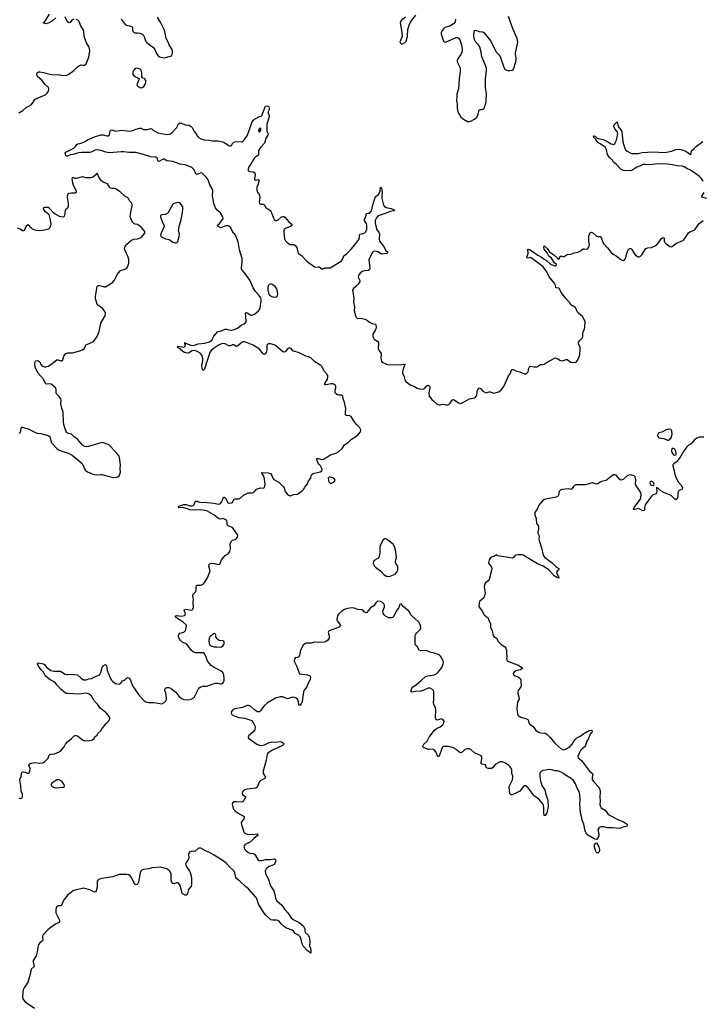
# Model space of a CAD drawing. Header units: inches. Extents: x 1603746 to 1744129, y 385869 to 533836.
# Tile 30 of 105: x 1682843 to 1694022, y 404691 to 420820. Entities that reach past the tile are written whole.
import ezdxf

# ---------------------------------------------------------------- set-up
doc = ezdxf.new("R2010")
doc.units = ezdxf.units.IN
doc.header["$MEASUREMENT"] = 0
for name, color, linetype in [('B6480', 7, 'Continuous'), ('B6481', 7, 'Continuous'), ('B6482', 7, 'Continuous'), ('B6490', 7, 'Continuous'), ('B6491', 7, 'Continuous'), ('B6492', 7, 'Continuous')]:
    doc.layers.add(name, color=color, linetype=linetype)

msp = doc.modelspace()

# ---------------------------------------------------------------- linework, layer by layer
at = {"layer": 'B6480', "color": 6, "elevation": 300}
for points in [[(1682830, 408071), (1682850, 408060), (1682879, 408070), (1682890, 408090), (1682891, 408110), (1682890, 408134), (1682865, 408185), (1682863, 408270), (1682846, 408370), (1682849, 408390), (1682869, 408411), (1682872, 408470), (1682879, 408490), (1682890, 408501), (1682934, 408494), (1682970, 408477), (1682990, 408478), (1682996, 408484), (1683015, 408530), (1683014, 408554), (1682997, 408590), (1682994, 408610), (1683009, 408630), (1683030, 408639), (1683090, 408651), (1683170, 408643), (1683210, 408645), (1683230, 408651), (1683250, 408664), (1683310, 408723), (1683328, 408772), (1683337, 408783), (1683350, 408790), (1683410, 408796), (1683490, 408826), (1683510, 408840), (1683570, 408910), (1683594, 408950), (1683630, 408995), (1683690, 409043), (1683730, 409084), (1683750, 409096), (1683770, 409097), (1683790, 409090), (1683870, 409023), (1683907, 409007), (1683990, 409012), (1684036, 409024), (1684058, 409042), (1684081, 409079), (1684110, 409101), (1684124, 409130), (1684170, 409169), (1684192, 409210), (1684264, 409296), (1684299, 409330), (1684313, 409350), (1684321, 409370), (1684319, 409390), (1684293, 409430), (1684253, 409470), (1684162, 409542), (1684116, 409610), (1684065, 409665), (1684018, 409738), (1683975, 409775), (1683930, 409789), (1683814, 409774), (1683630, 409780), (1683610, 409783), (1683590, 409792), (1683524, 409850), (1683459, 409919), (1683420, 409970), (1683354, 410000)], [(1687593, 410000), (1687566, 409954), (1687544, 409890), (1687504, 409836), (1687490, 409810), (1687470, 409650), (1687450, 409613), (1687430, 409588), (1687413, 409593), (1687407, 409650), (1687390, 409688), (1687370, 409708), (1687350, 409719), (1687310, 409723), (1687230, 409696), (1687210, 409700), (1687150, 409727), (1687110, 409730), (1687030, 409708), (1686902, 409630), (1686850, 409585), (1686820, 409550), (1686790, 409502), (1686770, 409484), (1686750, 409480), (1686730, 409485), (1686690, 409513), (1686627, 409570), (1686590, 409585), (1686570, 409584), (1686490, 409553), (1686367, 409530), (1686327, 409510), (1686312, 409490), (1686307, 409470), (1686311, 409451), (1686319, 409439), (1686355, 409415), (1686430, 409387), (1686530, 409376), (1686611, 409350), (1686638, 409338), (1686668, 409308), (1686694, 409254), (1686700, 409230), (1686693, 409190), (1686659, 409150), (1686591, 409090), (1686583, 409070), (1686589, 409049), (1686727, 408950), (1686770, 408934), (1686810, 408933), (1686850, 408942), (1686930, 408978), (1686970, 408989), (1687034, 408986), (1687110, 408995), (1687130, 408990), (1687165, 408970), (1687170, 408950), (1687147, 408930), (1686983, 408857), (1686910, 408810), (1686893, 408790), (1686878, 408690), (1686828, 408510), (1686832, 408470), (1686868, 408410), (1686860, 408390), (1686779, 408350), (1686763, 408330), (1686733, 408250), (1686710, 408232), (1686570, 408218), (1686530, 408203), (1686510, 408188), (1686494, 408170), (1686485, 408150), (1686492, 408130), (1686546, 408090), (1686504, 408016), (1686491, 408009), (1686470, 408005), (1686390, 408009), (1686354, 408006), (1686328, 407990), (1686321, 407970), (1686345, 407890), (1686370, 407858), (1686410, 407826), (1686519, 407770), (1686519, 407750), (1686513, 407730), (1686471, 407669), (1686475, 407630), (1686492, 407590), (1686513, 407510), (1686534, 407490), (1686570, 407480), (1686650, 407475), (1686730, 407482), (1686745, 407470), (1686732, 407450), (1686685, 407415), (1686625, 407355), (1686535, 407310), (1686520, 407290), (1686515, 407270), (1686530, 407226), (1686550, 407204), (1686590, 407177), (1686610, 407169), (1686670, 407160), (1686690, 407150), (1686707, 407130), (1686741, 407061), (1686766, 407046), (1686810, 407045), (1686870, 407061), (1686950, 407062), (1687010, 407072), (1687030, 407061), (1687035, 407050), (1687034, 407030), (1687018, 406990), (1687010, 406982), (1686991, 406970), (1686930, 406950), (1686893, 406927), (1686878, 406910), (1686867, 406890), (1686863, 406870), (1686868, 406830), (1686913, 406753), (1686950, 406630), (1687003, 406550), (1687016, 406510), (1687032, 406430), (1687050, 406390), (1687135, 406315), (1687181, 406250), (1687233, 406190), (1687290, 406110), (1687323, 406083), (1687418, 406030), (1687489, 405970), (1687502, 405950), (1687511, 405930), (1687511, 405890), (1687519, 405870), (1687570, 405819), (1687583, 405790), (1687595, 405725), (1687591, 405650), (1687611, 405589), (1687611, 405529), (1687550, 405572), (1687490, 405638), (1687470, 405684), (1687453, 405753), (1687434, 405794), (1687410, 405825), (1687353, 405853), (1687328, 405888), (1687306, 405906), (1687210, 405941), (1687179, 405959), (1687127, 406007), (1687090, 406051), (1687070, 406064), (1687050, 406070), (1686990, 406068), (1686957, 406077), (1686937, 406090), (1686870, 406159), (1686846, 406186), (1686756, 406330), (1686731, 406410), (1686710, 406446), (1686590, 406582), (1686540, 406620), (1686450, 406707), (1686392, 406750), (1686382, 406770), (1686365, 406845), (1686354, 406874), (1686340, 406890), (1686281, 406941), (1686230, 406997), (1686190, 407029), (1686030, 407133), (1685950, 407178), (1685883, 407203), (1685810, 407247), (1685770, 407249), (1685710, 407194), (1685670, 407201), (1685650, 407196), (1685630, 407189), (1685613, 407167), (1685609, 407150), (1685613, 407090), (1685608, 407070), (1685567, 407013), (1685560, 406990), (1685563, 406970), (1685578, 406938), (1685625, 406870), (1685632, 406850), (1685654, 406770), (1685656, 406650), (1685652, 406628), (1685610, 406570), (1685600, 406550), (1685590, 406509), (1685570, 406481), (1685550, 406481), (1685510, 406501), (1685501, 406510), (1685470, 406639), (1685450, 406671), (1685430, 406682), (1685410, 406681), (1685370, 406667), (1685350, 406670), (1685332, 406690), (1685323, 406723), (1685325, 406790), (1685322, 406830), (1685314, 406854), (1685298, 406878), (1685270, 406901), (1685250, 406911), (1685150, 406939), (1685010, 406928), (1684950, 406909), (1684870, 406902), (1684842, 406890), (1684827, 406873), (1684816, 406844), (1684787, 406690), (1684770, 406660), (1684750, 406648), (1684730, 406658), (1684670, 406773), (1684650, 406796), (1684630, 406810), (1684590, 406818), (1684470, 406816), (1684370, 406780), (1684190, 406754), (1684150, 406742), (1684130, 406731), (1684114, 406706), (1684110, 406610), (1684093, 406550), (1684084, 406536), (1684070, 406531), (1683990, 406566), (1683910, 406591), (1683890, 406593), (1683750, 406562), (1683719, 406550), (1683689, 406530), (1683630, 406482), (1683570, 406407), (1683548, 406370), (1683528, 406312), (1683510, 406302), (1683470, 406304), (1683450, 406293), (1683442, 406278), (1683432, 406230), (1683437, 406190), (1683493, 406070), (1683497, 406050), (1683491, 406030), (1683430, 406002), (1683350, 405950), (1683304, 405910), (1683225, 405830), (1683215, 405810), (1683214, 405790), (1683222, 405750), (1683217, 405730), (1683170, 405698), (1683151, 405669), (1683138, 405630), (1683128, 405550), (1683112, 405488), (1683062, 405410), (1683061, 405381), (1683077, 405310), (1683032, 405268), (1683016, 405184), (1682975, 405050), (1682920, 404970), (1682900, 404930), (1682893, 404893), (1682890, 404810), (1682898, 404770), (1682930, 404734), (1683087, 404630)], [(1684348, 410000), (1684350, 409996), (1684370, 409977), (1684410, 409949), (1684470, 409935), (1684495, 409945), (1684529, 409990), (1684545, 409995), (1684553, 410000)], [(1684657, 410000), (1684692, 409910), (1684790, 409768), (1684875, 409670), (1684908, 409648), (1684950, 409634), (1685047, 409633), (1685107, 409627), (1685170, 409615), (1685210, 409633), (1685240, 409670), (1685246, 409690), (1685239, 409770), (1685219, 409830), (1685217, 409850), (1685230, 409870), (1685250, 409881), (1685290, 409879), (1685330, 409860), (1685402, 409802), (1685450, 409739), (1685490, 409702), (1685530, 409683), (1685590, 409678), (1685650, 409689), (1685690, 409712), (1685704, 409730), (1685770, 409857), (1685784, 409876), (1685808, 409892), (1685850, 409903), (1685910, 409905), (1686010, 409941), (1686050, 409950), (1686090, 409950), (1686130, 409941), (1686150, 409943), (1686170, 409953), (1686182, 409970), (1686190, 409992), (1686191, 410000)], [(1690000, 408857), (1689984, 408870), (1689950, 408890), (1689870, 408913), (1689790, 408917), (1689770, 408910), (1689762, 408898), (1689710, 408754), (1689690, 408746), (1689661, 408821), (1689630, 408858), (1689610, 408869), (1689550, 408865), (1689530, 408868), (1689457, 408897), (1689445, 408910), (1689448, 408930), (1689461, 408950), (1689517, 409003), (1689551, 409070), (1689637, 409183), (1689669, 409211), (1689730, 409238), (1689770, 409269), (1689790, 409301), (1689792, 409330), (1689775, 409355), (1689750, 409366), (1689687, 409347), (1689670, 409350), (1689656, 409370), (1689651, 409391), (1689659, 409510), (1689650, 409550), (1689623, 409610), (1689620, 409630), (1689628, 409690), (1689624, 409810), (1689621, 409830), (1689604, 409850), (1689563, 409870), (1689530, 409871), (1689463, 409837), (1689410, 409820), (1689324, 409816), (1689264, 409804), (1689252, 409812), (1689252, 409832), (1689266, 409870), (1689283, 409890), (1689337, 409923), (1689422, 410000)]]:
    msp.add_lwpolyline(points, dxfattribs=at)
msp.add_lwpolyline([(1683470, 408370), (1683450, 408366), (1683368, 408312), (1683355, 408290), (1683366, 408270), (1683399, 408250), (1683430, 408240), (1683550, 408246), (1683570, 408251), (1683574, 408270), (1683570, 408292), (1683537, 408337), (1683510, 408358), (1683490, 408367)], close=True, dxfattribs=at)
at = {"layer": 'B6481', "color": 6}
for points, elevation in [([(1682830, 419293), (1682892, 419330), (1682953, 419387), (1682990, 419402), (1683033, 419427), (1683054, 419450), (1683088, 419510), (1683110, 419529), (1683263, 419590), (1683290, 419615), (1683313, 419650), (1683321, 419670), (1683322, 419690), (1683315, 419710), (1683260, 419760), (1683204, 419830), (1683136, 419890), (1683124, 419916), (1683123, 419930), (1683130, 419951), (1683150, 419964), (1683173, 419967), (1683230, 419955), (1683308, 419932), (1683370, 419922), (1683410, 419918), (1683470, 419923), (1683529, 419909), (1683610, 419907), (1683650, 419929), (1683730, 419988), (1683741, 420000)], 400), ([(1684715, 420000), (1684705, 419990), (1684695, 419965), (1684696, 419930), (1684705, 419910), (1684717, 419897), (1684730, 419887), (1684778, 419870), (1684798, 419850), (1684785, 419810), (1684765, 419770), (1684762, 419750), (1684780, 419730), (1684810, 419709), (1684830, 419706), (1684850, 419709), (1684874, 419726), (1684902, 419770), (1684911, 419790), (1684910, 419824), (1684890, 419849), (1684854, 419870), (1684845, 419885), (1684844, 419950), (1684832, 419992), (1684824, 420000)], 400), ([(1690000, 419568), (1689996, 419490), (1690000, 419475)], 400), ([(1686191, 410000), (1686193, 410030), (1686186, 410090), (1686179, 410110), (1686164, 410130), (1686140, 410150), (1686106, 410170), (1686026, 410206), (1685980, 410240), (1685916, 410310), (1685890, 410394), (1685870, 410434), (1685847, 410447), (1685730, 410448), (1685710, 410452), (1685690, 410462), (1685651, 410491), (1685599, 410570), (1685578, 410590), (1685500, 410630), (1685475, 410650), (1685461, 410670), (1685446, 410710), (1685444, 410730), (1685447, 410750), (1685467, 410773), (1685530, 410788), (1685553, 410807), (1685564, 410830), (1685572, 410890), (1685570, 410910), (1685521, 410950), (1685450, 410993), (1685404, 411030), (1685388, 411050), (1685410, 411058), (1685488, 411052), (1685540, 411060), (1685554, 411070), (1685556, 411090), (1685535, 411150), (1685543, 411157), (1685570, 411163), (1685650, 411150), (1685667, 411153), (1685677, 411163), (1685688, 411190), (1685691, 411210), (1685683, 411270), (1685690, 411330), (1685679, 411370), (1685678, 411390), (1685684, 411410), (1685719, 411441), (1685727, 411453), (1685733, 411487), (1685731, 411530), (1685739, 411550), (1685750, 411555), (1685810, 411555), (1685848, 411572), (1685875, 411605), (1685923, 411690), (1685961, 411790), (1685959, 411810), (1685943, 411870), (1685946, 411894), (1685964, 411910), (1685990, 411915), (1686031, 411911), (1686090, 411896), (1686117, 411903), (1686126, 411914), (1686150, 411973), (1686210, 412042), (1686257, 412070), (1686283, 412110), (1686293, 412150), (1686289, 412230), (1686305, 412275), (1686330, 412297), (1686370, 412307), (1686390, 412317), (1686410, 412343), (1686414, 412370), (1686407, 412390), (1686330, 412504), (1686250, 412530), (1686238, 412550), (1686239, 412590), (1686233, 412610), (1686210, 412633), (1686170, 412647), (1686130, 412638), (1686103, 412643), (1686022, 412710), (1685910, 412775), (1685810, 412792), (1685704, 412784), (1685630, 412789), (1685590, 412807), (1685510, 412828), (1685490, 412830), (1685450, 412825), (1685446, 412830), (1685448, 412850), (1685530, 412880), (1685570, 412876), (1685630, 412858), (1685670, 412857), (1685695, 412870), (1685713, 412910), (1685730, 412934), (1685750, 412934), (1685790, 412915), (1685910, 412914), (1686030, 412899), (1686070, 412887), (1686110, 412886), (1686130, 412894), (1686150, 412916), (1686166, 412950), (1686174, 412986), (1686183, 412997), (1686190, 412999), (1686210, 412987), (1686217, 412977), (1686250, 412907), (1686280, 412900), (1686310, 412904), (1686327, 412913), (1686350, 412958), (1686369, 412971), (1686430, 412972), (1686450, 412977), (1686510, 413030), (1686584, 413070), (1686650, 413071), (1686670, 413076), (1686690, 413089), (1686715, 413125), (1686730, 413137), (1686790, 413149), (1686830, 413145), (1686850, 413155), (1686861, 413210), (1686853, 413293), (1686841, 413341), (1686818, 413378), (1686806, 413390), (1686810, 413402), (1686816, 413404), (1686910, 413399), (1686950, 413386), (1686970, 413355), (1686991, 413310), (1687006, 413290), (1687086, 413246), (1687162, 413170), (1687174, 413150), (1687193, 413090), (1687210, 413062), (1687242, 413030), (1687270, 413023), (1687330, 413041), (1687390, 413048), (1687410, 413058), (1687474, 413106), (1687490, 413122), (1687510, 413162), (1687550, 413208), (1687574, 413266), (1687610, 413310), (1687614, 413350), (1687626, 413370), (1687650, 413384), (1687765, 413415), (1687792, 413430), (1687797, 413450), (1687792, 413470), (1687770, 413510), (1687741, 413541), (1687726, 413566), (1687708, 413610), (1687710, 413630), (1687729, 413631), (1687790, 413617), (1687830, 413625), (1687933, 413690), (1688021, 413719), (1688070, 413748), (1688125, 413795), (1688164, 413856), (1688230, 413902), (1688279, 413950), (1688349, 413990), (1688392, 414030), (1688424, 414070), (1688429, 414090), (1688425, 414110), (1688412, 414132), (1688360, 414190), (1688310, 414257), (1688270, 414318), (1688250, 414329), (1688195, 414335), (1688179, 414350), (1688176, 414390), (1688183, 414450), (1688164, 414550), (1688138, 414610), (1688134, 414654), (1688126, 414666), (1688111, 414671), (1688070, 414670), (1688050, 414674), (1688027, 414690), (1688012, 414710), (1688011, 414750), (1688022, 414790), (1688023, 414810), (1688014, 414830), (1687989, 414849), (1687970, 414854), (1687950, 414855), (1687859, 414839), (1687841, 414841), (1687832, 414850), (1687841, 414859), (1687883, 414930), (1687891, 414970), (1687889, 414989), (1687880, 415010), (1687836, 415056), (1687790, 415137), (1687773, 415153), (1687677, 415217), (1687610, 415281), (1687575, 415295), (1687530, 415306), (1687411, 415371), (1687328, 415388), (1687317, 415397), (1687290, 415432), (1687270, 415442), (1687250, 415440), (1687230, 415426), (1687190, 415381), (1687170, 415372), (1687150, 415378), (1687030, 415483), (1687013, 415493), (1686950, 415512), (1686910, 415512), (1686890, 415490), (1686888, 415412), (1686878, 415370), (1686870, 415351), (1686850, 415337), (1686830, 415347), (1686770, 415421), (1686667, 415487), (1686530, 415541), (1686510, 415543), (1686484, 415536), (1686410, 415470), (1686390, 415469), (1686350, 415493), (1686330, 415496), (1686290, 415478), (1686270, 415478), (1686210, 415511), (1686190, 415514), (1686150, 415509), (1686110, 415494), (1686009, 415431), (1685978, 415402), (1685959, 415370), (1685939, 415321), (1685913, 415230), (1685895, 415190), (1685870, 415096), (1685850, 415072), (1685830, 415106), (1685824, 415150), (1685842, 415230), (1685843, 415270), (1685824, 415324), (1685798, 415358), (1685762, 415382), (1685710, 415399), (1685667, 415393), (1685610, 415358), (1685562, 415362), (1685530, 415374), (1685482, 415410), (1685470, 415429), (1685425, 415450), (1685430, 415470), (1685530, 415455), (1685550, 415466), (1685556, 415496), (1685545, 415510), (1685546, 415530), (1685549, 415531), (1685560, 415520), (1685648, 415488), (1685690, 415481), (1685768, 415510), (1685870, 415523), (1685950, 415545), (1685990, 415572), (1686024, 415636), (1686090, 415710), (1686130, 415718), (1686207, 415753), (1686230, 415753), (1686270, 415740), (1686310, 415735), (1686370, 415748), (1686410, 415767), (1686470, 415814), (1686530, 415843), (1686550, 415870), (1686553, 415890), (1686541, 416010), (1686550, 416025), (1686570, 416020), (1686610, 415989), (1686630, 415981), (1686650, 415980), (1686690, 415998), (1686751, 416050), (1686768, 416072), (1686780, 416100), (1686798, 416210), (1686797, 416250), (1686789, 416270), (1686759, 416310), (1686704, 416370), (1686666, 416426), (1686614, 416554), (1686531, 416670), (1686489, 416710), (1686475, 416730), (1686474, 416754), (1686487, 416850), (1686484, 416910), (1686440, 417050), (1686420, 417180), (1686375, 417290), (1686329, 417349), (1686303, 417410), (1686270, 417440), (1686250, 417445), (1686219, 417441), (1686150, 417414), (1686130, 417413), (1686093, 417430), (1686077, 417450), (1686117, 417483), (1686168, 417550), (1686174, 417570), (1686172, 417590), (1686134, 417654), (1686078, 417698), (1686050, 417740), (1686023, 417810), (1686004, 417904), (1686000, 417930), (1686004, 418024), (1685997, 418050), (1685954, 418114), (1685930, 418198), (1685899, 418239), (1685839, 418299), (1685830, 418308), (1685810, 418312), (1685750, 418283), (1685730, 418297), (1685699, 418359), (1685670, 418393), (1685650, 418407), (1685550, 418442), (1685470, 418454), (1685350, 418499), (1685250, 418508), (1685210, 418533), (1685190, 418534), (1685170, 418527), (1685130, 418500), (1685110, 418499), (1685093, 418550), (1685070, 418566), (1684990, 418571), (1684870, 418614), (1684743, 418643), (1684630, 418642), (1684550, 418656), (1684503, 418657), (1684310, 418641), (1684252, 418648), (1684177, 418677), (1684110, 418686), (1684078, 418682), (1684015, 418650), (1683990, 418645), (1683855, 418645), (1683810, 418640), (1683712, 418612), (1683673, 418607), (1683624, 418584), (1683606, 418586), (1683598, 418598), (1683588, 418632), (1683598, 418650), (1683674, 418686), (1683737, 418723), (1683757, 418743), (1683772, 418770), (1683793, 418787), (1683850, 418798), (1683902, 418818), (1683955, 418850), (1684070, 418903), (1684170, 418933), (1684212, 418932), (1684270, 418917), (1684290, 418916), (1684310, 418931), (1684320, 418960), (1684324, 418996), (1684332, 419008), (1684350, 419016), (1684370, 419013), (1684410, 418992), (1684510, 419008), (1684603, 418997), (1684644, 418996), (1684690, 419004), (1684750, 419027), (1684810, 419041), (1684830, 419042), (1684870, 419024), (1684890, 419021), (1684930, 419024), (1684990, 419039), (1685010, 419028), (1685030, 419009), (1685107, 418967), (1685225, 418945), (1685270, 418942), (1685310, 418950), (1685338, 418970), (1685413, 419047), (1685446, 419114), (1685470, 419130), (1685490, 419126), (1685550, 419098), (1685618, 419090), (1685653, 419073), (1685670, 419054), (1685701, 418990), (1685732, 418950), (1685755, 418910), (1685772, 418890), (1685808, 418870), (1685870, 418850), (1685948, 418848), (1685998, 418838), (1686090, 418837), (1686170, 418818), (1686194, 418810), (1686270, 418757), (1686290, 418749), (1686310, 418760), (1686330, 418794), (1686350, 418814), (1686390, 418825), (1686470, 418817), (1686490, 418827), (1686525, 418855), (1686572, 418930), (1686650, 419145), (1686670, 419173), (1686690, 419189), (1686770, 419233), (1686799, 419241), (1686810, 419251), (1686870, 419404), (1686890, 419409), (1686910, 419402), (1686922, 419390), (1686929, 419370), (1686929, 419350), (1686912, 419310), (1686910, 419290), (1686928, 419250), (1686930, 419230), (1686889, 419109), (1686892, 418992), (1686912, 418950), (1686908, 418930), (1686868, 418870), (1686862, 418830), (1686850, 418795), (1686790, 418732), (1686770, 418701), (1686756, 418670), (1686752, 418610), (1686738, 418590), (1686690, 418555), (1686670, 418532), (1686627, 418453), (1686597, 418410), (1686584, 418370), (1686587, 418347), (1686597, 418337), (1686611, 418331), (1686667, 418327), (1686692, 418312), (1686697, 418290), (1686686, 418210), (1686690, 418197), (1686710, 418192), (1686750, 418201), (1686764, 418190), (1686750, 418130), (1686729, 418070), (1686725, 418030), (1686737, 417997), (1686771, 417950), (1686775, 417910), (1686762, 417830), (1686770, 417811), (1686790, 417800), (1686830, 417797), (1686850, 417790), (1686869, 417750), (1686880, 417740), (1686950, 417694), (1686980, 417630), (1686997, 417570), (1687009, 417549), (1687030, 417533), (1687050, 417529), (1687070, 417538), (1687130, 417589), (1687150, 417598), (1687170, 417596), (1687190, 417581), (1687249, 417509), (1687297, 417470), (1687302, 417450), (1687276, 417430), (1687190, 417402), (1687177, 417390), (1687167, 417373), (1687166, 417330), (1687182, 417230), (1687196, 417196), (1687230, 417165), (1687270, 417138), (1687330, 417136), (1687350, 417128), (1687379, 417090), (1687400, 417010), (1687409, 416989), (1687450, 416961), (1687544, 416864), (1687670, 416773), (1687690, 416768), (1687730, 416773), (1687750, 416770), (1687790, 416741), (1687810, 416737), (1687847, 416753), (1687910, 416753), (1687930, 416758), (1688110, 416863), (1688132, 416890), (1688149, 416951), (1688196, 416984), (1688270, 417059), (1688330, 417130), (1688398, 417222), (1688409, 417250), (1688407, 417293), (1688414, 417306), (1688470, 417316), (1688493, 417327), (1688510, 417344), (1688528, 417390), (1688530, 417450), (1688520, 417480), (1688488, 417530), (1688489, 417550), (1688512, 417590), (1688515, 417630), (1688530, 417647), (1688570, 417653), (1688602, 417690), (1688617, 417730), (1688625, 417790), (1688662, 417910), (1688675, 417925), (1688721, 417959), (1688738, 417982), (1688748, 418010), (1688750, 418076), (1688762, 418062), (1688770, 418059), (1688781, 417990), (1688771, 417929), (1688771, 417890), (1688800, 417780), (1688819, 417759), (1688845, 417745), (1688928, 417728), (1688950, 417718), (1688964, 417710), (1688979, 417690), (1688910, 417679), (1688842, 417650), (1688730, 417614), (1688704, 417596), (1688685, 417575), (1688666, 417530), (1688666, 417490), (1688687, 417390), (1688732, 417330), (1688738, 417310), (1688729, 417230), (1688737, 417190), (1688800, 417110), (1688841, 417041), (1688874, 417010), (1688859, 416990), (1688770, 416979), (1688710, 417020), (1688653, 417027), (1688625, 417015), (1688559, 416890), (1688575, 416750), (1688572, 416728), (1688550, 416710), (1688490, 416708), (1688450, 416695), (1688421, 416670), (1688394, 416630), (1688388, 416610), (1688391, 416591), (1688411, 416550), (1688412, 416530), (1688388, 416490), (1688349, 416451), (1688310, 416419), (1688294, 416390), (1688317, 416257), (1688312, 416190), (1688326, 416110), (1688322, 416050), (1688348, 415950), (1688370, 415930), (1688450, 415927), (1688496, 415916), (1688521, 415901), (1688570, 415863), (1688610, 415846), (1688668, 415830), (1688677, 415817), (1688683, 415790), (1688680, 415770), (1688665, 415730), (1688628, 415670), (1688626, 415630), (1688648, 415588), (1688708, 415548), (1688720, 415530), (1688716, 415430), (1688724, 415404), (1688760, 415350), (1688764, 415330), (1688759, 415290), (1688762, 415250), (1688767, 415227), (1688779, 415210), (1688850, 415175), (1688890, 415165), (1688992, 415172), (1689072, 415168), (1689130, 415179), (1689150, 415178), (1689153, 415170), (1689122, 415098), (1689111, 415050), (1689111, 415031), (1689142, 414970), (1689148, 414928), (1689155, 414910), (1689174, 414890), (1689250, 414836), (1689308, 414810), (1689350, 414784), (1689391, 414771), (1689450, 414769), (1689470, 414779), (1689510, 414822), (1689530, 414832), (1689550, 414825), (1689560, 414810), (1689561, 414790), (1689543, 414710), (1689550, 414655), (1689590, 414596), (1689619, 414579), (1689668, 414530), (1689690, 414517), (1689710, 414510), (1689730, 414510), (1689770, 414523), (1689830, 414512), (1689850, 414512), (1689870, 414518), (1689890, 414531), (1689930, 414595), (1689950, 414597), (1690000, 414565)], 300), ([(1682835, 414045), (1682850, 414058), (1682859, 414081), (1682867, 414133), (1682877, 414143), (1682890, 414145), (1682990, 414113), (1683110, 414053), (1683130, 414047), (1683190, 414044), (1683310, 414010), (1683334, 413990), (1683350, 413925), (1683364, 413890), (1683457, 413790), (1683490, 413770), (1683570, 413741), (1683627, 413727), (1683704, 413684), (1683864, 413550), (1683879, 413530), (1683904, 413464), (1683918, 413438), (1683954, 413414), (1684030, 413379), (1684065, 413370), (1684110, 413365), (1684170, 413370), (1684190, 413368), (1684290, 413345), (1684370, 413320), (1684430, 413325), (1684450, 413334), (1684471, 413349), (1684485, 413375), (1684495, 413410), (1684486, 413470), (1684491, 413530), (1684476, 413650), (1684470, 413669), (1684422, 413730), (1684310, 413852), (1684290, 413864), (1684214, 413890), (1684190, 413892), (1684170, 413890), (1683970, 413826), (1683930, 413823), (1683910, 413827), (1683870, 413853), (1683790, 413949), (1683731, 413991), (1683692, 414030), (1683628, 414048), (1683610, 414059), (1683576, 414150), (1683567, 414190), (1683561, 414230), (1683561, 414290), (1683553, 414330), (1683554, 414390), (1683535, 414450), (1683519, 414530), (1683520, 414590), (1683514, 414610), (1683490, 414650), (1683447, 414690), (1683441, 414710), (1683439, 414770), (1683430, 414792), (1683388, 414830), (1683357, 414850), (1683326, 414854), (1683288, 414848), (1683273, 414853), (1683263, 414863), (1683234, 414930), (1683144, 415030), (1683110, 415088), (1683096, 415130), (1683091, 415189), (1683101, 415230), (1683130, 415239), (1683150, 415233), (1683170, 415213), (1683190, 415171), (1683210, 415145), (1683250, 415135), (1683270, 415136), (1683310, 415146), (1683352, 415170), (1683450, 415247), (1683470, 415247), (1683510, 415234), (1683530, 415234), (1683550, 415250), (1683566, 415310), (1683596, 415350), (1683630, 415365), (1683710, 415364), (1683830, 415393), (1683870, 415410), (1683903, 415437), (1683927, 415493), (1684010, 415525), (1684038, 415542), (1684050, 415550), (1684111, 415629), (1684142, 415710), (1684170, 415850), (1684231, 415950), (1684240, 415970), (1684247, 416010), (1684244, 416030), (1684234, 416050), (1684206, 416086), (1684173, 416113), (1684123, 416143), (1684110, 416162), (1684086, 416250), (1684082, 416290), (1684113, 416447), (1684130, 416465), (1684150, 416467), (1684230, 416442), (1684250, 416445), (1684330, 416492), (1684370, 416522), (1684390, 416546), (1684442, 416650), (1684490, 416706), (1684510, 416719), (1684555, 416730), (1684590, 416745), (1684610, 416764), (1684629, 416830), (1684631, 416890), (1684617, 416930), (1684562, 417050), (1684558, 417070), (1684571, 417109), (1684596, 417144), (1684674, 417206), (1684710, 417223), (1684770, 417233), (1684830, 417252), (1684870, 417295), (1684891, 417330), (1684890, 417350), (1684843, 417410), (1684790, 417456), (1684770, 417465), (1684730, 417471), (1684710, 417481), (1684690, 417504), (1684667, 417550), (1684654, 417594), (1684666, 417694), (1684683, 417770), (1684684, 417790), (1684677, 417817), (1684648, 417850), (1684625, 417890), (1684606, 417906), (1684570, 417925), (1684490, 418000), (1684410, 418052), (1684390, 418057), (1684350, 418055), (1684330, 418060), (1684315, 418075), (1684278, 418130), (1684210, 418161), (1684182, 418182), (1684141, 418241), (1684125, 418285), (1684110, 418304), (1684102, 418290), (1684059, 418250), (1684030, 418235), (1684010, 418231), (1683970, 418228), (1683932, 418232), (1683870, 418246), (1683770, 418219), (1683750, 418220), (1683710, 418234), (1683703, 418230), (1683699, 418210), (1683707, 418150), (1683721, 418110), (1683763, 418030), (1683769, 418010), (1683768, 417990), (1683750, 417977), (1683690, 417979), (1683650, 417975), (1683634, 417966), (1683625, 417955), (1683619, 417930), (1683619, 417910), (1683635, 417810), (1683635, 417765), (1683625, 417735), (1683594, 417706), (1683587, 417693), (1683574, 417610), (1683568, 417592), (1683550, 417585), (1683496, 417596), (1683420, 417640), (1683397, 417657), (1683330, 417729), (1683310, 417744), (1683250, 417743), (1683227, 417730), (1683235, 417710), (1683251, 417690), (1683270, 417671), (1683295, 417655), (1683319, 417630), (1683344, 417544), (1683353, 417473), (1683349, 417450), (1683335, 417410), (1683315, 417390), (1683249, 417371), (1683170, 417364), (1683110, 417368), (1683050, 417390), (1683028, 417408), (1682990, 417452), (1682970, 417452), (1682950, 417437), (1682914, 417366), (1682910, 417361), (1682890, 417361), (1682850, 417388), (1682806, 417406)], 400), ([(1689422, 410000), (1689484, 410056), (1689529, 410071), (1689634, 410090), (1689674, 410110), (1689697, 410130), (1689756, 410210), (1689779, 410270), (1689781, 410290), (1689776, 410310), (1689751, 410370), (1689735, 410395), (1689710, 410416), (1689630, 410443), (1689561, 410461), (1689510, 410484), (1689490, 410486), (1689410, 410479), (1689385, 410490), (1689354, 410550), (1689331, 410571), (1689322, 410590), (1689317, 410690), (1689322, 410730), (1689330, 410752), (1689346, 410774), (1689400, 410830), (1689411, 410850), (1689412, 410870), (1689400, 410910), (1689383, 410943), (1689362, 410970), (1689270, 411049), (1689251, 411070), (1689233, 411110), (1689218, 411130), (1689125, 411210), (1689090, 411251), (1689070, 411241), (1689050, 411190), (1689009, 411131), (1688970, 411048), (1688950, 411028), (1688930, 411020), (1688890, 411023), (1688831, 411051), (1688810, 411070), (1688797, 411097), (1688792, 411130), (1688816, 411204), (1688817, 411230), (1688807, 411250), (1688790, 411270), (1688750, 411288), (1688710, 411293), (1688690, 411286), (1688674, 411270), (1688644, 411216), (1688590, 411185), (1688530, 411110), (1688510, 411104), (1688490, 411116), (1688470, 411142), (1688450, 411155), (1688380, 411160), (1688323, 411183), (1688290, 411186), (1688250, 411183), (1688210, 411174), (1688164, 411156), (1688120, 411130), (1688072, 411090), (1688055, 411065), (1688043, 411030), (1688039, 410990), (1688046, 410970), (1688092, 410910), (1688095, 410890), (1688073, 410870), (1687957, 410823), (1687909, 410810), (1687900, 410800), (1687892, 410790), (1687908, 410748), (1687912, 410710), (1687910, 410690), (1687890, 410658), (1687850, 410631), (1687830, 410624), (1687730, 410616), (1687670, 410626), (1687615, 410605), (1687535, 410605), (1687510, 410596), (1687487, 410573), (1687444, 410490), (1687435, 410465), (1687426, 410410), (1687415, 410385), (1687390, 410372), (1687355, 410365), (1687342, 410350), (1687340, 410310), (1687347, 410290), (1687384, 410224), (1687412, 410132), (1687427, 410107), (1687555, 410090), (1687592, 410072), (1687605, 410050), (1687599, 410010), (1687593, 410000)], 300), ([(1683354, 410000), (1683344, 410004), (1683268, 410068), (1683234, 410134), (1683196, 410170), (1683150, 410233), (1683135, 410270), (1683140, 410280), (1683150, 410286), (1683170, 410277), (1683230, 410270), (1683250, 410258), (1683289, 410209), (1683350, 410158), (1683408, 410148), (1683510, 410147), (1683590, 410100), (1683610, 410094), (1683630, 410093), (1683670, 410101), (1683790, 410088), (1683850, 410034), (1683890, 410009), (1683910, 410004), (1683930, 410005), (1683977, 410023), (1684018, 410030), (1684094, 410066), (1684130, 410075), (1684150, 410088), (1684174, 410126), (1684194, 410206), (1684207, 410230), (1684230, 410251), (1684250, 410256), (1684263, 410243), (1684277, 410157), (1684329, 410030), (1684348, 410000)], 300), ([(1684553, 410000), (1684570, 410011), (1684590, 410035), (1684610, 410047), (1684630, 410041), (1684653, 410010), (1684657, 410000)], 300)]:
    msp.add_lwpolyline(points, dxfattribs=dict(at, elevation=elevation))
for points, elevation in [([(1686790, 419045), (1686770, 419040), (1686756, 419010), (1686757, 418990), (1686770, 418975), (1686790, 419010)], 300), ([(1685450, 417824), (1685390, 417817), (1685350, 417800), (1685270, 417653), (1685230, 417628), (1685170, 417625), (1685150, 417612), (1685148, 417592), (1685178, 417510), (1685207, 417450), (1685208, 417430), (1685154, 417310), (1685150, 417290), (1685159, 417270), (1685186, 417250), (1685230, 417230), (1685290, 417220), (1685309, 417209), (1685350, 417174), (1685390, 417164), (1685410, 417165), (1685430, 417185), (1685457, 417270), (1685459, 417310), (1685446, 417366), (1685447, 417390), (1685454, 417430), (1685488, 417548), (1685510, 417664), (1685514, 417714), (1685512, 417752), (1685499, 417779), (1685470, 417815)], 400), ([(1686951, 416489), (1686930, 416483), (1686914, 416466), (1686905, 416430), (1686909, 416389), (1686924, 416324), (1686942, 416302), (1686970, 416286), (1687010, 416275), (1687050, 416281), (1687065, 416295), (1687068, 416332), (1687061, 416390), (1687044, 416430), (1687027, 416450), (1686990, 416478), (1686970, 416487)], 300), ([(1687932, 413328), (1687910, 413328), (1687895, 413310), (1687907, 413250), (1687928, 413228), (1687950, 413227), (1687994, 413250), (1688008, 413270), (1688004, 413290), (1687970, 413316)], 300), ([(1688830, 412318), (1688810, 412315), (1688790, 412294), (1688743, 412190), (1688739, 412081), (1688727, 412013), (1688708, 411992), (1688650, 411963), (1688637, 411943), (1688633, 411910), (1688651, 411870), (1688672, 411850), (1688750, 411791), (1688804, 411730), (1688850, 411705), (1688890, 411699), (1688910, 411703), (1688990, 411738), (1689017, 411770), (1689033, 411810), (1689038, 411850), (1689034, 411870), (1689004, 411910), (1688996, 411930), (1688997, 411950), (1689013, 412010), (1689004, 412110), (1688983, 412190), (1688957, 412230), (1688850, 412313)], 300), ([(1686030, 410764), (1686010, 410753), (1685958, 410710), (1685945, 410690), (1685938, 410650), (1685944, 410604), (1685959, 410579), (1685990, 410558), (1686030, 410545), (1686070, 410548), (1686130, 410542), (1686150, 410548), (1686170, 410561), (1686189, 410590), (1686189, 410629), (1686170, 410644), (1686112, 410652), (1686088, 410668), (1686070, 410686), (1686062, 410702), (1686050, 410759)], 300)]:
    msp.add_lwpolyline(points, close=True, dxfattribs=dict(at, elevation=elevation))
at = {"layer": 'B6482', "color": 6, "elevation": 400}
for points in [[(1683437, 420850), (1683381, 420799), (1683310, 420761), (1683270, 420751), (1683229, 420770), (1683250, 420781), (1683329, 420911)], [(1683730, 420830), (1683699, 420810), (1683670, 420774), (1683650, 420768), (1683625, 420785), (1683588, 420868)], [(1683741, 420000), (1683788, 420050), (1683810, 420066), (1683850, 420081), (1683890, 420075), (1683910, 420076), (1683918, 420082), (1683930, 420095), (1683975, 420205), (1683990, 420310), (1683987, 420350), (1683981, 420370), (1683939, 420439), (1683926, 420470), (1683900, 420550), (1683893, 420630), (1683887, 420650), (1683842, 420722), (1683814, 420790), (1683797, 420810), (1683770, 420825)], [(1684507, 420827), (1684570, 420741), (1684590, 420728), (1684655, 420715), (1684683, 420703), (1684691, 420690), (1684691, 420649), (1684697, 420630), (1684710, 420615), (1684730, 420605), (1684770, 420606), (1684810, 420599), (1684850, 420584), (1684865, 420570), (1684889, 420530), (1684896, 420490), (1684910, 420462), (1684925, 420445), (1684969, 420409), (1685030, 420370), (1685057, 420330), (1685085, 420265), (1685110, 420230), (1685130, 420214), (1685150, 420206), (1685210, 420197), (1685310, 420220), (1685330, 420229), (1685342, 420250), (1685344, 420270), (1685344, 420304), (1685338, 420330), (1685292, 420410), (1685277, 420450), (1685244, 420510), (1685215, 420650), (1685154, 420770), (1685099, 420859)], [(1689161, 420859), (1689098, 420810), (1689082, 420790), (1689076, 420770), (1689095, 420650), (1689104, 420550), (1689071, 420451), (1689077, 420437), (1689090, 420426), (1689110, 420425), (1689150, 420444), (1689170, 420467), (1689192, 420550), (1689199, 420661), (1689220, 420730), (1689249, 420791), (1689330, 420896)], [(1689981, 420830), (1689974, 420786), (1689948, 420752), (1689885, 420715), (1689806, 420690), (1689781, 420670), (1689766, 420650), (1689747, 420610), (1689747, 420590), (1689754, 420550), (1689770, 420502), (1689790, 420462), (1689810, 420451), (1689830, 420455), (1689990, 420526), (1690000, 420528)], [(1684824, 420000), (1684813, 420010), (1684790, 420021), (1684750, 420024), (1684727, 420013), (1684715, 420000)]]:
    msp.add_lwpolyline(points, dxfattribs=at)
at = {"layer": 'B6490', "color": 6, "elevation": 300}
msp.add_lwpolyline([(1691048, 410000), (1691048, 409970), (1691057, 409910), (1691050, 409890), (1691008, 409830), (1691001, 409810), (1691002, 409790), (1691019, 409730), (1691023, 409690), (1690996, 409644), (1690989, 409591), (1690987, 409530), (1690994, 409454), (1691002, 409430), (1691023, 409410), (1691050, 409395), (1691130, 409372), (1691168, 409350), (1691178, 409330), (1691189, 409290), (1691198, 409278), (1691250, 409243), (1691290, 409189), (1691330, 409153), (1691370, 409140), (1691450, 409133), (1691478, 409118), (1691527, 409067), (1691610, 408965), (1691710, 408874), (1691730, 408863), (1691750, 408861), (1691780, 408870), (1691850, 408911), (1691892, 408950), (1691918, 409002), (1691941, 409030), (1691970, 409055), (1692031, 409089), (1692064, 409116), (1692170, 409174), (1692210, 409180), (1692215, 409175), (1692218, 409170), (1692211, 409150), (1692184, 409116), (1692163, 409057), (1692126, 408990), (1692110, 408930), (1692095, 408910), (1692047, 408870), (1692030, 408850), (1692010, 408815), (1691984, 408750), (1691990, 408730), (1692043, 408683), (1692176, 408510), (1692226, 408470), (1692229, 408450), (1692217, 408410), (1692220, 408370), (1692249, 408329), (1692325, 408250), (1692344, 408210), (1692350, 408170), (1692344, 408084), (1692349, 408030), (1692346, 407966), (1692354, 407930), (1692367, 407910), (1692430, 407871), (1692477, 407810), (1692505, 407790), (1692638, 407718), (1692730, 407683), (1692774, 407654), (1692796, 407630), (1692787, 407610), (1692770, 407602), (1692726, 407594), (1692670, 407570), (1692550, 407581), (1692470, 407580), (1692410, 407600), (1692390, 407601), (1692370, 407601), (1692350, 407594), (1692330, 407579), (1692313, 407550), (1692314, 407526), (1692329, 407470), (1692327, 407450), (1692315, 407425), (1692290, 407393), (1692270, 407394), (1692250, 407401), (1692150, 407461), (1692124, 407490), (1692106, 407530), (1692081, 407641), (1692055, 407710), (1692045, 407770), (1692028, 407830), (1692018, 407970), (1692022, 408038), (1692014, 408130), (1692005, 408170), (1691973, 408230), (1691945, 408305), (1691910, 408359), (1691872, 408392), (1691783, 408443), (1691750, 408471), (1691710, 408496), (1691650, 408515), (1691610, 408518), (1691554, 408534), (1691518, 408538), (1691410, 408519), (1691389, 408510), (1691367, 408490), (1691360, 408470), (1691359, 408419), (1691370, 408350), (1691394, 408274), (1691429, 408229), (1691443, 408203), (1691455, 408150), (1691488, 408050), (1691493, 408013), (1691497, 407930), (1691474, 407826), (1691450, 407783), (1691430, 407784), (1691426, 407826), (1691429, 407910), (1691423, 407950), (1691410, 407978), (1691346, 408050), (1691270, 408107), (1691170, 408236), (1691130, 408268), (1691110, 408270), (1691090, 408253), (1691035, 408185), (1690970, 408149), (1690910, 408124), (1690890, 408124), (1690876, 408136), (1690870, 408150), (1690860, 408250), (1690863, 408270), (1690911, 408370), (1690921, 408410), (1690918, 408430), (1690901, 408470), (1690902, 408530), (1690890, 408562), (1690869, 408589), (1690846, 408610), (1690790, 408647), (1690750, 408663), (1690710, 408663), (1690630, 408619), (1690592, 408568), (1690570, 408553), (1690515, 408555), (1690490, 408566), (1690470, 408612), (1690450, 408621), (1690410, 408625), (1690398, 408630), (1690398, 408650), (1690413, 408713), (1690410, 408746), (1690400, 408760), (1690389, 408769), (1690291, 408811), (1690230, 408864), (1690210, 408876), (1690170, 408878), (1690134, 408866), (1690090, 408821), (1690070, 408810), (1690050, 408817), (1690000, 408857)], dxfattribs=at)
msp.add_lwpolyline([(1692310, 407165), (1692290, 407176), (1692272, 407210), (1692250, 407290), (1692270, 407327), (1692290, 407338), (1692328, 407270), (1692337, 407230), (1692333, 407187)], close=True, dxfattribs=at)
at = {"layer": 'B6491', "color": 6}
for points, elevation in [([(1690000, 419475), (1690010, 419430), (1690006, 419370), (1690019, 419310), (1690028, 419290), (1690070, 419222), (1690110, 419189), (1690174, 419154), (1690210, 419150), (1690230, 419158), (1690290, 419192), (1690330, 419226), (1690353, 419270), (1690370, 419343), (1690390, 419350), (1690410, 419348), (1690430, 419353), (1690447, 419373), (1690478, 419450), (1690485, 419490), (1690489, 419610), (1690472, 419710), (1690470, 419750), (1690473, 419853), (1690487, 419990), (1690487, 420000)], 400), ([(1690056, 420000), (1690057, 419970), (1690039, 419850), (1690030, 419690), (1690001, 419599), (1690000, 419568)], 400), ([(1690807, 420000), (1690830, 419988), (1690870, 419987), (1690906, 419994), (1690915, 420000)], 400), ([(1694035, 418175), (1694005, 418225), (1693974, 418254), (1693916, 418296), (1693830, 418353), (1693770, 418380), (1693724, 418410), (1693690, 418418), (1693610, 418426), (1693530, 418445), (1693450, 418454), (1693290, 418457), (1693170, 418442), (1693090, 418450), (1693050, 418450), (1693001, 418419), (1692950, 418402), (1692870, 418351), (1692830, 418344), (1692730, 418349), (1692690, 418371), (1692611, 418451), (1692570, 418485), (1692550, 418517), (1692504, 418564), (1692472, 418610), (1692452, 418690), (1692430, 418730), (1692410, 418749), (1692310, 418810), (1692280, 418860), (1692247, 418890), (1692240, 418910), (1692244, 418916), (1692270, 418913), (1692302, 418882), (1692316, 418876), (1692397, 418857), (1692450, 418837), (1692530, 418786), (1692550, 418779), (1692570, 418777), (1692579, 418781), (1692590, 418789), (1692597, 418803), (1692615, 418845), (1692636, 418924), (1692637, 418950), (1692627, 418987), (1692590, 419033), (1692571, 419070), (1692577, 419090), (1692590, 419107), (1692610, 419130), (1692630, 419145), (1692645, 419070), (1692690, 419018), (1692702, 418990), (1692721, 418821), (1692752, 418712), (1692766, 418690), (1692790, 418666), (1692850, 418634), (1692870, 418629), (1692970, 418628), (1693038, 418642), (1693210, 418653), (1693410, 418644), (1693515, 418665), (1693590, 418696), (1693650, 418699), (1693670, 418696), (1693750, 418665), (1693830, 418614), (1693839, 418621), (1693842, 418630), (1693848, 418672), (1693891, 418709), (1693926, 418750), (1694030, 418823)], 300), ([(1694097, 417890), (1694013, 417913), (1694012, 417930), (1694051, 417989)], 300), ([(1690000, 414565), (1690030, 414546), (1690050, 414536), (1690070, 414535), (1690090, 414542), (1690210, 414610), (1690290, 414628), (1690310, 414639), (1690332, 414670), (1690343, 414757), (1690350, 414770), (1690370, 414788), (1690390, 414780), (1690430, 414736), (1690470, 414714), (1690490, 414710), (1690530, 414724), (1690550, 414722), (1690590, 414706), (1690610, 414704), (1690690, 414723), (1690730, 414759), (1690770, 414809), (1690850, 414985), (1690881, 415030), (1690894, 415070), (1690910, 415091), (1690930, 415088), (1690968, 415068), (1691033, 415050), (1691110, 415018), (1691130, 415020), (1691151, 415029), (1691168, 415050), (1691182, 415110), (1691190, 415132), (1691201, 415139), (1691210, 415142), (1691270, 415131), (1691310, 415134), (1691330, 415142), (1691370, 415174), (1691410, 415174), (1691430, 415179), (1691479, 415210), (1691610, 415279), (1691630, 415278), (1691650, 415271), (1691690, 415245), (1691730, 415234), (1691750, 415235), (1691790, 415252), (1691810, 415253), (1691869, 415209), (1691910, 415203), (1691950, 415209), (1691962, 415218), (1691974, 415230), (1691994, 415270), (1692014, 415330), (1692022, 415430), (1692020, 415450), (1691996, 415510), (1691996, 415530), (1692010, 415560), (1692058, 415610), (1692067, 415630), (1692065, 415675), (1692070, 415710), (1692091, 415750), (1692100, 415790), (1692102, 415870), (1692088, 415910), (1692058, 415958), (1691997, 416010), (1691980, 416030), (1691950, 416092), (1691936, 416110), (1691871, 416151), (1691845, 416190), (1691790, 416245), (1691709, 416350), (1691686, 416410), (1691670, 416423), (1691626, 416430), (1691617, 416470), (1691603, 416503), (1691515, 416610), (1691476, 416690), (1691418, 416770), (1691219, 416919), (1691210, 416923), (1691190, 416921), (1691152, 416912), (1691150, 416930), (1691170, 416990), (1691171, 417011), (1691157, 417050), (1691162, 417058), (1691170, 417060), (1691190, 417053), (1691236, 417030), (1691330, 416961), (1691390, 416929), (1691430, 416897), (1691473, 416873), (1691530, 416821), (1691547, 416810), (1691610, 416790), (1691630, 416788), (1691635, 416810), (1691599, 416839), (1691552, 416912), (1691508, 416948), (1691480, 417000), (1691430, 417062), (1691425, 417095), (1691430, 417115), (1691482, 417070), (1691520, 417020), (1691541, 417001), (1691589, 416970), (1691650, 416911), (1691670, 416899), (1691682, 416910), (1691690, 416936), (1691710, 416950), (1691750, 416938), (1691760, 416940), (1691810, 416973), (1691870, 416980), (1691921, 416999), (1691986, 417014), (1692030, 417036), (1692070, 417064), (1692090, 417067), (1692130, 417063), (1692150, 417074), (1692170, 417108), (1692175, 417130), (1692164, 417190), (1692166, 417274), (1692188, 417332), (1692210, 417339), (1692230, 417330), (1692290, 417276), (1692310, 417269), (1692350, 417267), (1692370, 417239), (1692387, 417187), (1692407, 417147), (1692470, 417083), (1692529, 417009), (1692561, 416981), (1692612, 416952), (1692690, 416893), (1692710, 416880), (1692730, 416878), (1692750, 416888), (1692766, 416910), (1692786, 416990), (1692810, 417049), (1692830, 417073), (1692850, 417071), (1692870, 417056), (1692908, 416990), (1692930, 416965), (1692970, 416938), (1692990, 416935), (1693010, 416946), (1693030, 416968), (1693097, 417070), (1693130, 417083), (1693190, 417087), (1693271, 417129), (1693302, 417158), (1693346, 417230), (1693370, 417246), (1693390, 417250), (1693398, 417238), (1693400, 417190), (1693410, 417170), (1693420, 417160), (1693490, 417105), (1693510, 417100), (1693530, 417107), (1693590, 417153), (1693712, 417210), (1693749, 417250), (1693794, 417326), (1693817, 417343), (1693887, 417373), (1693908, 417390), (1693970, 417479), (1693990, 417500), (1694034, 417530)], 300), ([(1694050, 413980), (1693979, 413981), (1693930, 413965), (1693889, 413931), (1693838, 413870), (1693790, 413844), (1693770, 413825), (1693721, 413759), (1693670, 413670), (1693612, 413590), (1693593, 413570), (1693555, 413545), (1693539, 413530), (1693540, 413510), (1693563, 413430), (1693575, 413370), (1693604, 413290), (1693629, 413250), (1693681, 413190), (1693698, 413150), (1693690, 413130), (1693643, 413110), (1693628, 413090), (1693620, 413070), (1693620, 413010), (1693608, 412972), (1693590, 412957), (1693570, 412966), (1693531, 413011), (1693510, 413027), (1693430, 413057), (1693382, 413082), (1693344, 413104), (1693290, 413151), (1693270, 413155), (1693279, 413090), (1693273, 413067), (1693254, 413050), (1693210, 413035), (1693190, 413017), (1693089, 412871), (1693077, 412830), (1693074, 412786), (1693062, 412778), (1693050, 412777), (1692990, 412808), (1692970, 412813), (1692910, 412794), (1692903, 412797), (1692895, 412795), (1692897, 412803), (1692894, 412810), (1692904, 412830), (1693012, 412968), (1693018, 412990), (1693020, 413050), (1693010, 413082), (1692995, 413110), (1692934, 413194), (1692929, 413210), (1692932, 413290), (1692923, 413330), (1692908, 413350), (1692850, 413364), (1692819, 413361), (1692790, 413348), (1692730, 413293), (1692710, 413280), (1692690, 413278), (1692670, 413288), (1692610, 413361), (1692590, 413367), (1692570, 413362), (1692510, 413323), (1692450, 413273), (1692370, 413256), (1692350, 413246), (1692310, 413216), (1692290, 413210), (1692230, 413233), (1692213, 413233), (1692150, 413210), (1692110, 413202), (1691950, 413199), (1691930, 413192), (1691910, 413175), (1691890, 413138), (1691873, 413127), (1691830, 413134), (1691730, 413126), (1691703, 413117), (1691679, 413090), (1691668, 413032), (1691661, 413019), (1691651, 413009), (1691630, 412998), (1691455, 412965), (1691425, 412955), (1691403, 412937), (1691346, 412870), (1691317, 412803), (1691282, 412750), (1691278, 412730), (1691279, 412710), (1691299, 412650), (1691308, 412570), (1691332, 412532), (1691337, 412510), (1691340, 412470), (1691328, 412430), (1691326, 412410), (1691348, 412368), (1691352, 412350), (1691347, 412310), (1691349, 412290), (1691390, 412170), (1691415, 412050), (1691425, 412030), (1691443, 412010), (1691563, 411923), (1691624, 411864), (1691672, 411830), (1691673, 411810), (1691650, 411795), (1691633, 411770), (1691638, 411750), (1691673, 411690), (1691670, 411673), (1691650, 411677), (1691595, 411710), (1691510, 411807), (1691416, 411870), (1691325, 411905), (1691090, 412048), (1691070, 412055), (1691006, 412054), (1690970, 412048), (1690950, 412035), (1690930, 412011), (1690910, 411998), (1690675, 412035), (1690661, 412041), (1690650, 412055), (1690621, 412030), (1690570, 412015), (1690555, 412005), (1690532, 411970), (1690523, 411930), (1690527, 411910), (1690571, 411850), (1690575, 411830), (1690570, 411795), (1690531, 411649), (1690514, 411626), (1690470, 411595), (1690454, 411570), (1690448, 411528), (1690464, 411430), (1690456, 411384), (1690443, 411350), (1690372, 411290), (1690367, 411270), (1690365, 411210), (1690372, 411190), (1690418, 411130), (1690451, 411070), (1690503, 411030), (1690521, 411010), (1690523, 410990), (1690551, 410931), (1690555, 410870), (1690578, 410810), (1690597, 410730), (1690610, 410715), (1690650, 410689), (1690683, 410630), (1690701, 410610), (1690730, 410585), (1690788, 410548), (1690806, 410526), (1690816, 410490), (1690814, 410450), (1690823, 410390), (1690817, 410350), (1690823, 410330), (1690847, 410307), (1691010, 410248), (1691066, 410210), (1691077, 410190), (1691047, 410170), (1690990, 410161), (1690970, 410153), (1690939, 410130), (1690924, 410110), (1690930, 410087), (1690955, 410070), (1691010, 410050), (1691035, 410035), (1691044, 410024), (1691048, 410008), (1691048, 410000)], 300)]:
    msp.add_lwpolyline(points, dxfattribs=dict(at, elevation=elevation))
at = {"layer": 'B6491', "color": 6, "elevation": 300}
for points in [[(1693470, 414110), (1693430, 414100), (1693358, 414062), (1693310, 414050), (1693293, 414030), (1693290, 414010), (1693295, 413990), (1693313, 413973), (1693390, 413958), (1693450, 413934), (1693470, 413932), (1693490, 413941), (1693516, 413984), (1693527, 414030), (1693522, 414082), (1693516, 414096), (1693505, 414105)], [(1693550, 413797), (1693530, 413796), (1693516, 413770), (1693516, 413750), (1693523, 413730), (1693550, 413690), (1693570, 413684), (1693588, 413692), (1693595, 413705), (1693595, 413730), (1693590, 413750), (1693570, 413786)], [(1693190, 413260), (1693170, 413250), (1693164, 413230), (1693170, 413208), (1693190, 413196), (1693230, 413191), (1693235, 413210), (1693210, 413251)]]:
    msp.add_lwpolyline(points, close=True, dxfattribs=at)
at = {"layer": 'B6492', "color": 6, "elevation": 400}
for points in [[(1690915, 420000), (1690929, 420011), (1690966, 420130), (1690972, 420190), (1690962, 420250), (1690963, 420270), (1691002, 420450), (1690991, 420510), (1690922, 420662), (1690847, 420870)], [(1690487, 420000), (1690486, 420026), (1690450, 420126), (1690413, 420210), (1690401, 420290), (1690381, 420370), (1690355, 420410), (1690311, 420451), (1690287, 420507), (1690278, 420570), (1690290, 420641), (1690310, 420648), (1690370, 420625), (1690430, 420619), (1690450, 420607), (1690557, 420470), (1690638, 420298), (1690687, 420250), (1690710, 420218), (1690730, 420170), (1690770, 420041), (1690788, 420010), (1690807, 420000)], [(1690000, 420528), (1690010, 420531), (1690030, 420519), (1690050, 420491), (1690077, 420410), (1690090, 420330), (1690084, 420290), (1690068, 420252), (1690023, 420190), (1690008, 420150), (1690008, 420128), (1690054, 420030), (1690056, 420000)]]:
    msp.add_lwpolyline(points, dxfattribs=at)

doc.saveas('drawing.dxf')
